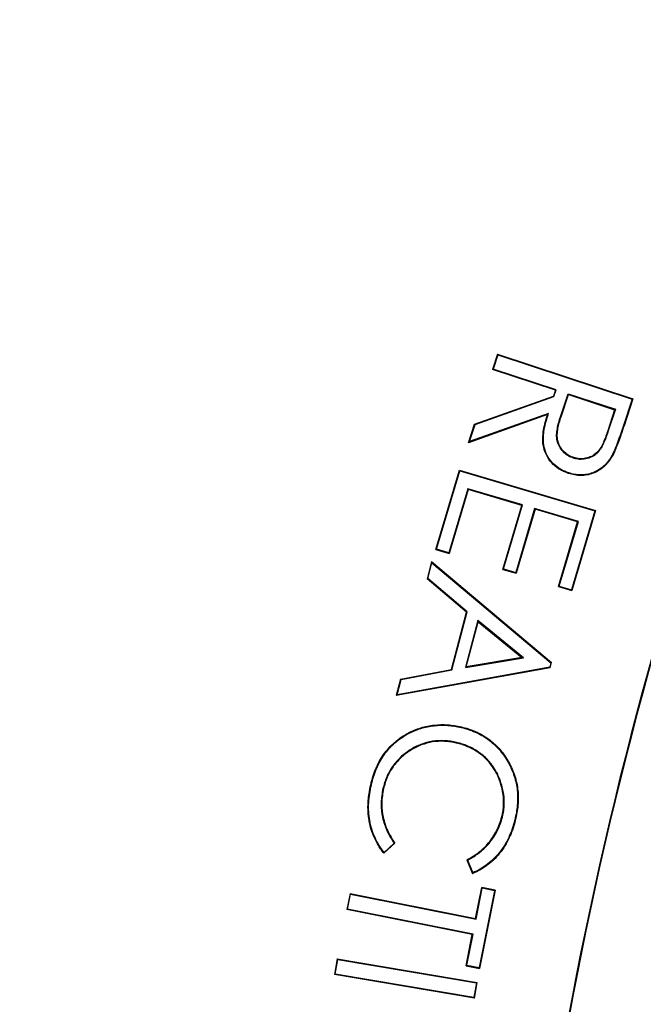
# Model space of a CAD drawing. Header units: inches. Extents: x -41.9 to 31, y -36.4 to 51.2.
# Tile 19 of 56: x -5.5 to -4.4, y 0.1 to 1.7. Entities that reach past the tile are written whole.
import ezdxf

# ---------------------------------------------------------------- set-up
doc = ezdxf.new("R2010")
doc.units = ezdxf.units.IN
doc.header["$MEASUREMENT"] = 0

msp = doc.modelspace()

# ---------------------------------------------------------------- linework, layer by layer
at = {"color": 7, "linetype": 'Continuous', "lineweight": 25}
for p, q in [((-4.6871, 1.1495), (-4.6954, 1.1241)), ((-4.6864, 1.1482), (-4.6941, 1.1248)), ((-4.6871, 1.1495), (-4.6864, 1.1482)), ((-4.6871, 1.1495), (-4.4633, 1.0759)), ((-4.6864, 1.1482), (-4.4646, 1.0753)), ((-4.6941, 1.1248), (-4.6954, 1.1241)), ((-4.5913, 1.09), (-4.6954, 1.1241)), ((-4.59, 1.0906), (-4.6941, 1.1248)), ((-4.5913, 1.09), (-4.5946, 1.0801)), ((-4.5937, 1.0793), (-4.59, 1.0906)), ((-4.5913, 1.09), (-4.59, 1.0906)), ((-4.7251, 1.034), (-4.5946, 1.0801)), ((-4.7242, 1.0332), (-4.5937, 1.0793)), ((-4.5937, 1.0793), (-4.5946, 1.0801)), ((-4.583, 1.0462), (-4.5702, 1.0841)), ((-4.5821, 1.0459), (-4.5696, 1.0828)), ((-4.5702, 1.0841), (-4.4922, 1.0584)), ((-4.5702, 1.0841), (-4.5696, 1.0828)), ((-4.5696, 1.0828), (-4.4935, 1.0578)), ((-4.4646, 1.0753), (-4.4789, 1.0317)), ((-4.4633, 1.0759), (-4.478, 1.0313)), ((-4.4633, 1.0759), (-4.4646, 1.0753)), ((-4.4935, 1.0578), (-4.5055, 1.0213)), ((-4.4922, 1.0584), (-4.5045, 1.021)), ((-4.4922, 1.0584), (-4.4935, 1.0578)), ((-4.6046, 1.0496), (-4.7351, 1.0033)), ((-4.603, 1.0513), (-4.7335, 1.005)), ((-4.6046, 1.0496), (-4.603, 1.0513)), ((-4.583, 1.0462), (-4.5821, 1.0459)), ((-4.7351, 1.0033), (-4.7251, 1.034)), ((-4.7335, 1.005), (-4.7242, 1.0332)), ((-4.7251, 1.034), (-4.7242, 1.0332)), ((-4.478, 1.0313), (-4.4789, 1.0317)), ((-4.5045, 1.021), (-4.5055, 1.0213)), ((-4.7351, 1.0033), (-4.7335, 1.005)), ((-4.5611, 0.9787), (-4.5614, 0.9778)), ((-4.4986, 0.9789), (-4.4995, 0.9794)), ((-4.7889, 0.8268), (-4.7501, 0.9579)), ((-4.7877, 0.8275), (-4.7494, 0.9566)), ((-4.7501, 0.9579), (-4.7494, 0.9566)), ((-4.7501, 0.9579), (-4.5249, 0.8912)), ((-4.7494, 0.9566), (-4.5262, 0.8905)), ((-4.5697, 0.9525), (-4.5694, 0.9535)), ((-4.7362, 0.9271), (-4.7674, 0.8215)), ((-4.7355, 0.9258), (-4.7362, 0.9271)), ((-4.6458, 0.9004), (-4.7362, 0.9271)), ((-4.7355, 0.9258), (-4.7667, 0.8202)), ((-4.6471, 0.8997), (-4.7355, 0.9258)), ((-4.6784, 0.794), (-4.6471, 0.8997)), ((-4.6771, 0.7947), (-4.6458, 0.9004)), ((-4.6257, 0.8944), (-4.657, 0.7888)), ((-4.6471, 0.8997), (-4.6458, 0.9004)), ((-4.625, 0.8932), (-4.6257, 0.8944)), ((-4.5534, 0.873), (-4.6257, 0.8944)), ((-4.625, 0.8932), (-4.6563, 0.7875)), ((-4.5546, 0.8723), (-4.625, 0.8932)), ((-4.5262, 0.8905), (-4.5647, 0.7604)), ((-4.5249, 0.8912), (-4.564, 0.7591)), ((-4.5249, 0.8912), (-4.5262, 0.8905)), ((-4.5862, 0.7657), (-4.5546, 0.8723)), ((-4.5849, 0.7664), (-4.5534, 0.873)), ((-4.5546, 0.8723), (-4.5534, 0.873)), ((-4.7889, 0.8268), (-4.7877, 0.8275)), ((-4.7889, 0.8268), (-4.7667, 0.8202)), ((-4.7674, 0.8215), (-4.7877, 0.8275)), ((-4.7674, 0.8215), (-4.7667, 0.8202)), ((-4.7959, 0.8069), (-4.8034, 0.7786)), ((-4.8023, 0.779), (-4.7954, 0.8051)), ((-4.7959, 0.8069), (-4.7954, 0.8051)), ((-4.7959, 0.8069), (-4.5976, 0.64)), ((-4.7954, 0.8051), (-4.5987, 0.6396)), ((-4.6784, 0.794), (-4.6771, 0.7947)), ((-4.6784, 0.794), (-4.6563, 0.7875)), ((-4.6771, 0.7947), (-4.657, 0.7888)), ((-4.657, 0.7888), (-4.6563, 0.7875)), ((-4.8023, 0.779), (-4.8034, 0.7786)), ((-4.7382, 0.7235), (-4.8034, 0.7786)), ((-4.737, 0.7238), (-4.8023, 0.779)), ((-4.5862, 0.7657), (-4.5849, 0.7664)), ((-4.5862, 0.7657), (-4.564, 0.7591)), ((-4.5849, 0.7664), (-4.5647, 0.7604)), ((-4.5647, 0.7604), (-4.564, 0.7591)), ((-4.7632, 0.6288), (-4.7382, 0.7235)), ((-4.7624, 0.6279), (-4.737, 0.7238)), ((-4.7382, 0.7235), (-4.737, 0.7238)), ((-4.7196, 0.7094), (-4.7401, 0.6318)), ((-4.7386, 0.6331), (-4.719, 0.7075)), ((-4.719, 0.7075), (-4.7196, 0.7094)), ((-4.6443, 0.6478), (-4.7196, 0.7094)), ((-4.719, 0.7075), (-4.6467, 0.6484)), ((-4.7401, 0.6318), (-4.6443, 0.6478)), ((-4.6467, 0.6484), (-4.7386, 0.6331)), ((-4.6467, 0.6484), (-4.6443, 0.6478)), ((-4.5987, 0.6396), (-4.6007, 0.6323)), ((-4.5998, 0.6314), (-4.5976, 0.64)), ((-4.5987, 0.6396), (-4.5976, 0.64)), ((-4.5998, 0.6314), (-4.8544, 0.5855)), ((-4.6007, 0.6323), (-4.853, 0.5868)), ((-4.8472, 0.6129), (-4.7632, 0.6288)), ((-4.8464, 0.6121), (-4.7624, 0.6279)), ((-4.7632, 0.6288), (-4.7624, 0.6279)), ((-4.7401, 0.6318), (-4.7386, 0.6331)), ((-4.5998, 0.6314), (-4.6007, 0.6323)), ((-4.8472, 0.6129), (-4.8544, 0.5855)), ((-4.853, 0.5868), (-4.8464, 0.6121)), ((-4.8472, 0.6129), (-4.8464, 0.6121)), ((-4.853, 0.5868), (-4.8544, 0.5855)), ((-4.8343, 0.5228), (-4.8348, 0.5237)), ((-4.7468, 0.5339), (-4.747, 0.5329)), ((-4.7551, 0.5072), (-4.7548, 0.5083)), ((-4.8965, 0.4384), (-4.8955, 0.4382)), ((-4.8753, 0.432), (-4.8763, 0.4322)), ((-4.6567, 0.3833), (-4.6577, 0.3835)), ((-4.8748, 0.3252), (-4.8566, 0.3418)), ((-4.8746, 0.3267), (-4.8579, 0.3419)), ((-4.8579, 0.3419), (-4.8566, 0.3418)), ((-4.8748, 0.3252), (-4.8746, 0.3267)), ((-4.7378, 0.3144), (-4.7365, 0.3139)), ((-4.7378, 0.3144), (-4.7286, 0.2914)), ((-4.7365, 0.3139), (-4.728, 0.2928)), ((-4.728, 0.2928), (-4.7286, 0.2914)), ((-4.7233, 0.2173), (-4.7131, 0.2687)), ((-4.7225, 0.2161), (-4.7122, 0.2675)), ((-4.6919, 0.2634), (-4.7174, 0.1363)), ((-4.6907, 0.2642), (-4.7166, 0.135)), ((-4.7122, 0.2675), (-4.7131, 0.2687)), ((-4.6907, 0.2642), (-4.7131, 0.2687)), ((-4.6919, 0.2634), (-4.7122, 0.2675)), ((-4.6907, 0.2642), (-4.6919, 0.2634)), ((-4.9307, 0.2587), (-4.936, 0.2322)), ((-4.9348, 0.233), (-4.9299, 0.2575)), ((-4.9307, 0.2587), (-4.9299, 0.2575)), ((-4.9307, 0.2587), (-4.7233, 0.2173)), ((-4.9299, 0.2575), (-4.7225, 0.2161)), ((-4.9348, 0.233), (-4.936, 0.2322)), ((-4.7287, 0.1908), (-4.936, 0.2322)), ((-4.7274, 0.1916), (-4.9348, 0.233)), ((-4.7233, 0.2173), (-4.7225, 0.2161)), ((-4.7389, 0.1395), (-4.7287, 0.1908)), ((-4.7377, 0.1403), (-4.7274, 0.1916)), ((-4.7287, 0.1908), (-4.7274, 0.1916)), ((-4.9519, 0.151), (-4.9563, 0.1247)), ((-4.9551, 0.1255), (-4.9511, 0.1498)), ((-4.9519, 0.151), (-4.9511, 0.1498)), ((-4.9519, 0.151), (-4.7208, 0.1119)), ((-4.9511, 0.1498), (-4.722, 0.111)), ((-4.7389, 0.1395), (-4.7377, 0.1403)), ((-4.7389, 0.1395), (-4.7166, 0.135)), ((-4.7377, 0.1403), (-4.7174, 0.1363)), ((-4.7174, 0.1363), (-4.7166, 0.135)), ((-4.9551, 0.1255), (-4.9563, 0.1247)), ((-4.7252, 0.0856), (-4.9563, 0.1247)), ((-4.7261, 0.0868), (-4.9551, 0.1255)), ((-4.722, 0.111), (-4.7261, 0.0868)), ((-4.7252, 0.0856), (-4.7208, 0.1119)), ((-4.722, 0.111), (-4.7208, 0.1119)), ((-4.7252, 0.0856), (-4.7261, 0.0868))]:
    msp.add_line(p, q, dxfattribs=at)
at = {"color": 7, "linetype": 'Continuous', "lineweight": 25, "flags": 128}
msp.add_lwpolyline([(-4.6792, 0.3882), (-4.6787, 0.3881), (-4.6782, 0.388)], dxfattribs=at)
at = {"color": 7, "linetype": 'Continuous', "lineweight": 25}
for centre, radius, start, end in [((0, 0), 19.685, 94.35868, 263.1079), ((0, 0), 15.5228, 95.56335, 178.61935), ((0, 0), 15.5118, 95.61223, 178.61837), ((0, 0), 6.3763, 135.37293, 164.62707), ((2.0116, -1.1614), 6.6929, 156, 176.15413), ((2.0116, -1.1614), 6.6919, 156.00883, 176.16276), ((2.0116, -1.1614), 6.4971, 156.00909, 176.12443), ((2.0116, -1.1614), 6.4961, 156, 176.11513)]:
    msp.add_arc(centre, radius, start, end, dxfattribs=at)
at = {"color": 8, "linetype": 'Continuous', "lineweight": 25}
msp.add_arc((0, 0), 15.5228, 95.56318, 178.61935, dxfattribs=at)
for points, knots in [([(-19.4882, 0), (-19.4837, 0.3189), (-19.4746, 0.9566), (-19.4016, 1.9109), (-19.2852, 2.8607), (-19.1214, 3.8035), (-18.9118, 4.7371), (-18.6565, 5.6594), (-18.3564, 6.568), (-18.012, 7.4608), (-17.6242, 8.3356), (-17.194, 9.1904), (-16.7223, 10.023), (-16.2103, 10.8314), (-15.6593, 11.6138), (-15.0706, 12.3681), (-14.4456, 13.0927), (-13.7858, 13.7858), (-13.0927, 14.4456), (-12.3681, 15.0706), (-11.6138, 15.6593), (-10.8314, 16.2103), (-10.023, 16.7223), (-9.1904, 17.194), (-8.3356, 17.6242), (-7.4608, 18.012), (-6.568, 18.3564), (-5.6594, 18.6566), (-4.7371, 18.9116), (-3.8035, 19.1219), (-2.8605, 19.2833), (-2.0905, 19.3849), (-1.6342, 19.4156), (-1.4961, 19.4249)], [0, 0, 0, 0, 0.0328579, 0.0657157, 0.0985736, 0.1314315, 0.1642893, 0.1971472, 0.2300051, 0.262863, 0.2957208, 0.3285787, 0.3614366, 0.3942944, 0.4271523, 0.4600102, 0.492868, 0.5257259, 0.5585838, 0.5914416, 0.6242995, 0.6571574, 0.6900152, 0.7228731, 0.755731, 0.7885889, 0.8214467, 0.8543046, 0.8871625, 0.9200203, 0.9528782, 0.9857361, 1, 1, 1, 1]), ([(-2.3622, -20.4662), (-2.6068, -20.4372), (-3.1759, -20.3697), (-4.0633, -20.209), (-5.0228, -19.9932), (-5.97, -19.7303), (-6.9006, -19.4239), (-7.8127, -19.0748), (-8.7063, -18.6833), (-9.5815, -18.2495), (-10.4382, -17.7731), (-11.274, -17.255), (-12.0842, -16.6976), (-12.8646, -16.104), (-13.6132, -15.4764), (-14.3302, -14.8151), (-15.0157, -14.1201), (-15.6695, -13.391), (-16.2901, -12.6289), (-16.8739, -11.8374), (-17.418, -11.021), (-17.921, -10.1832), (-18.3828, -9.324), (-18.8037, -8.4435), (-19.1834, -7.5413), (-19.521, -6.6186), (-19.8144, -5.68), (-20.0621, -4.7306), (-20.2637, -3.7743), (-20.4194, -2.8113), (-20.5295, -1.8415), (-20.5937, -0.8649), (-20.6116, 0.1174), (-20.5824, 1.1005), (-20.5066, 2.0791), (-20.3849, 3.0492), (-20.2177, 4.0104), (-20.0052, 4.9628), (-19.7472, 5.9064), (-19.4435, 6.8404), (-19.095, 7.7603), (-18.7041, 8.6601), (-18.2729, 9.5373), (-17.8004, 10.3903), (-17.288, 11.2212), (-16.7356, 12.0286), (-16.1433, 12.8121), (-15.543, 13.532), (-14.9437, 14.1895), (-14.3533, 14.7866), (-13.7405, 15.358), (-13.1058, 15.9038), (-12.4485, 16.4235), (-11.7718, 16.9183), (-11.3041, 17.2245), (-11.0706, 17.3774)], [0, 0, 0, 0, 0.01458, 0.033924, 0.053365, 0.072787, 0.092102, 0.111354, 0.130586, 0.149844, 0.169168, 0.188599, 0.208043, 0.227371, 0.246628, 0.265857, 0.285102, 0.304407, 0.323816, 0.343267, 0.362616, 0.381879, 0.401106, 0.420346, 0.439641, 0.459038, 0.478496, 0.49784, 0.517106, 0.536338, 0.555578, 0.574872, 0.594261, 0.613726, 0.633082, 0.652354, 0.671587, 0.690824, 0.710107, 0.729483, 0.748952, 0.768326, 0.787549, 0.8068, 0.82604, 0.845324, 0.864697, 0.884172, 0.900798, 0.917357, 0.933878, 0.950386, 0.96691, 0.983475, 1, 1, 1, 1]), ([(-1.4554, 15.4814), (-1.5509, 15.474), (-1.9363, 15.4438), (-2.6068, 15.3412), (-3.4632, 15.1736), (-4.3084, 14.9548), (-5.1402, 14.6899), (-5.9558, 14.3786), (-6.7526, 14.022), (-7.5282, 13.6213), (-8.2802, 13.1778), (-9.006, 12.6928), (-9.7035, 12.1678), (-10.3705, 11.6046), (-11.0049, 11.0049), (-11.6046, 10.3705), (-12.1678, 9.7035), (-12.6928, 9.006), (-13.1778, 8.2802), (-13.6213, 7.5282), (-14.022, 6.7526), (-14.3786, 5.9558), (-14.6899, 5.1402), (-14.955, 4.3085), (-15.173, 3.4631), (-15.3437, 2.607), (-15.464, 1.7425), (-15.5326, 0.9971), (-15.5414, 0.5401), (-15.5446, 0.374)], [0, 0, 0, 0, 0.012709, 0.051319, 0.089928, 0.128538, 0.167147, 0.205757, 0.244366, 0.282976, 0.321585, 0.360195, 0.398804, 0.437414, 0.476023, 0.514633, 0.553243, 0.591852, 0.630462, 0.669071, 0.707681, 0.74629, 0.7849, 0.823509, 0.862119, 0.900728, 0.939338, 0.977947, 1, 1, 1, 1]), ([(-2.7559, 12.2845), (-2.855, 12.2637), (-3.2113, 12.1889), (-3.8116, 12.0102), (-4.5531, 11.7508), (-5.2764, 11.4424), (-5.9817, 11.0892), (-6.6636, 10.6923), (-7.3187, 10.2543), (-7.9434, 9.7776), (-8.5375, 9.2632), (-9.0995, 8.7117), (-9.6273, 8.125), (-10.1171, 7.5068), (-10.5664, 6.8611), (-10.9741, 6.1895), (-11.34, 5.4929), (-11.6621, 4.7734), (-11.9389, 4.0349), (-12.1685, 3.2816), (-12.3503, 2.5171), (-12.4839, 1.7422), (-12.5691, 0.9586), (-12.6046, 0.1704), (-12.5906, -0.6172), (-12.5271, -1.4006), (-12.4149, -2.1782), (-12.2536, -2.9485), (-12.0452, -3.71), (-11.7843, -4.4546), (-11.5837, -4.9649), (-11.4582, -5.2193), (-11.4485, -5.2389)], [0, 0, 0, 0, 0.013556, 0.04875, 0.083741, 0.118737, 0.153944, 0.189303, 0.224331, 0.259405, 0.29446, 0.329499, 0.364777, 0.400066, 0.435047, 0.470045, 0.505209, 0.54034, 0.57554, 0.610748, 0.645732, 0.680701, 0.715973, 0.75122, 0.786285, 0.821386, 0.856391, 0.891421, 0.926714, 0.962021, 0.99707, 1, 1, 1, 1]), ([(-2.7559, 11.8864), (-2.841, 11.8661), (-3.0577, 11.8143), (-3.2907, 11.75), (-3.4566, 11.7011), (-3.5112, 11.6848), (-3.5663, 11.668), (-3.6221, 11.6507), (-3.6784, 11.633), (-3.8182, 11.5882), (-4.0284, 11.5173), (-4.295, 11.4198), (-4.5243, 11.3303), (-4.7169, 11.251), (-4.8735, 11.1836), (-5.0039, 11.1256), (-5.1478, 11.0597), (-5.3427, 10.9671), (-5.5874, 10.8445), (-5.8507, 10.7043), (-6.1044, 10.5612), (-6.3487, 10.4159), (-6.5773, 10.2726), (-6.791, 10.1322), (-6.9905, 9.9953), (-7.1826, 9.8579), (-7.3672, 9.7205), (-7.5445, 9.5832), (-7.8059, 9.3734), (-8.147, 9.0812), (-8.5592, 8.6937), (-8.8669, 8.3764), (-9.0806, 8.1419), (-9.2077, 7.9979), (-9.3328, 7.8517), (-9.4557, 7.7034), (-9.5764, 7.5529), (-9.6949, 7.4004), (-9.867, 7.1716), (-10.095, 6.8505), (-10.3764, 6.4183), (-10.6251, 5.9969), (-10.8408, 5.5966), (-10.9767, 5.3233), (-11.0669, 5.1318), (-11.1138, 5.0298), (-11.1602, 4.9262), (-11.2063, 4.821), (-11.2518, 4.7141), (-11.3515, 4.4739), (-11.4902, 4.1119), (-11.6487, 3.6387), (-11.7753, 3.2056), (-11.8732, 2.8209), (-11.948, 2.4845), (-12.0044, 2.1959), (-12.0471, 1.9475), (-12.0745, 1.768), (-12.0941, 1.6285), (-12.1089, 1.5156), (-12.1243, 1.3874), (-12.1384, 1.2593), (-12.1634, 1.0074), (-12.1924, 0.6097), (-12.208, 0.0677), (-12.2006, -0.3487), (-12.1883, -0.6178), (-12.1813, -0.742), (-12.1731, -0.8657), (-12.1636, -0.9891), (-12.1529, -1.1121), (-12.141, -1.2347), (-12.1227, -1.4048), (-12.0944, -1.633), (-12.0507, -1.9295), (-11.9936, -2.2568), (-11.9207, -2.6141), (-11.8292, -3.0006), (-11.716, -3.4152), (-11.5782, -3.8566), (-11.409, -4.3289), (-11.246, -4.7383), (-11.1301, -4.988), (-11.091, -5.0722)], [0, 0, 0, 0, 0.012148, 0.030923, 0.033525, 0.036159, 0.038826, 0.041526, 0.044259, 0.047025, 0.061904, 0.075036, 0.086422, 0.096059, 0.103948, 0.110088, 0.115857, 0.125913, 0.140037, 0.153836, 0.16731, 0.180459, 0.193283, 0.204752, 0.215947, 0.226869, 0.237517, 0.247891, 0.257991, 0.28404, 0.310203, 0.336478, 0.345352, 0.354239, 0.363138, 0.37205, 0.380974, 0.389911, 0.398861, 0.4207, 0.444554, 0.47042, 0.488593, 0.507642, 0.512776, 0.517969, 0.523223, 0.528536, 0.53391, 0.539343, 0.564627, 0.587705, 0.608576, 0.627244, 0.642795, 0.656398, 0.668053, 0.677762, 0.681607, 0.687595, 0.693569, 0.69953, 0.705476, 0.728706, 0.754849, 0.780714, 0.786482, 0.792235, 0.797974, 0.803699, 0.809409, 0.815106, 0.820789, 0.833152, 0.847018, 0.862385, 0.879254, 0.897627, 0.917504, 0.93889, 0.961787, 0.987125, 1, 1, 1, 1]), ([(-10.7424, -4.9096), (-10.8056, -4.767), (-10.9655, -4.4064), (-11.1754, -3.8117), (-11.3762, -3.1316), (-11.5324, -2.443), (-11.646, -1.7467), (-11.7156, -1.0424), (-11.7403, -0.333), (-11.719, 0.3766), (-11.6524, 1.081), (-11.5419, 1.7783), (-11.3882, 2.4685), (-11.1915, 3.1511), (-10.9528, 3.8224), (-10.674, 4.4779), (-10.357, 5.1142), (-10.0025, 5.7308), (-9.6103, 6.3279), (-9.1808, 6.9032), (-8.7166, 7.4527), (-8.2208, 7.9728), (-7.6953, 8.4614), (-7.1398, 8.9184), (-6.5542, 9.3434), (-5.9404, 9.7333), (-5.3028, 10.0849), (-4.6459, 10.3954), (-3.9718, 10.6653), (-3.2792, 10.8899), (-2.7413, 11.0382), (-2.4317, 11.0963), (-2.3622, 11.1093)], [0, 0, 0, 0, 0.022745, 0.057492, 0.091999, 0.126378, 0.160754, 0.195254, 0.230008, 0.264731, 0.299223, 0.33362, 0.368049, 0.402634, 0.437416, 0.472011, 0.506451, 0.540856, 0.575347, 0.610048, 0.644776, 0.679266, 0.713641, 0.748024, 0.782548, 0.817336, 0.852021, 0.886487, 0.920875, 0.955322, 0.989972, 1, 1, 1, 1]), ([(-10.6151, -4.8503), (-10.6526, -4.7678), (-10.7849, -4.4766), (-10.9722, -3.9623), (-11.1764, -3.3108), (-11.3379, -2.6506), (-11.4598, -1.983), (-11.5406, -1.3083), (-11.5796, -0.6275), (-11.5759, 0.0541), (-11.5292, 0.7331), (-11.441, 1.4062), (-11.3119, 2.0734), (-11.1425, 2.7335), (-10.9331, 3.3851), (-10.6852, 4.0237), (-10.4003, 4.6464), (-10.0802, 5.2504), (-9.7246, 5.8366), (-9.334, 6.4032), (-8.9091, 6.9485), (-8.4528, 7.4681), (-7.9672, 7.9597), (-7.4541, 8.4213), (-6.9125, 8.8537), (-6.3436, 9.255), (-5.7486, 9.6231), (-5.1328, 9.9545), (-4.4984, 10.2476), (-3.8484, 10.5025), (-3.1805, 10.7147), (-2.6838, 10.8505), (-2.4072, 10.9022), (-2.3622, 10.9106)], [0, 0, 0, 0, 0.013432, 0.047414, 0.081209, 0.114917, 0.148509, 0.18226, 0.216145, 0.250124, 0.283838, 0.317569, 0.351248, 0.385005, 0.41893, 0.452933, 0.486665, 0.520401, 0.554061, 0.58794, 0.62186, 0.655784, 0.689482, 0.723131, 0.756739, 0.790641, 0.824536, 0.858455, 0.892127, 0.925771, 0.959424, 0.993396, 1, 1, 1, 1]), ([(-2.3622, 10.8941), (-2.5203, 10.8616), (-2.9109, 10.7813), (-3.5213, 10.6014), (-4.192, 10.3617), (-4.8439, 10.0767), (-5.4728, 9.7507), (-6.0746, 9.3857), (-6.6484, 8.983), (-7.1943, 8.5425), (-7.7099, 8.0641), (-8.1932, 7.5538), (-8.6447, 7.0182), (-9.0613, 6.4599), (-9.4437, 5.8789), (-9.7912, 5.2762), (-10.1024, 4.6533), (-10.3756, 4.0139), (-10.6093, 3.3618), (-10.803, 2.6993), (-10.9569, 2.0271), (-11.0705, 1.3456), (-11.1433, 0.6577), (-11.1745, -0.0333), (-11.1647, -0.7232), (-11.1143, -1.4104), (-11.0233, -2.0938), (-10.8917, -2.773), (-10.7186, -3.4444), (-10.5154, -4.086), (-10.3506, -4.4956), (-10.2723, -4.6904)], [0, 0, 0, 0, 0.023754, 0.058701, 0.093701, 0.128851, 0.163811, 0.198566, 0.233237, 0.268018, 0.303059, 0.338273, 0.373235, 0.408126, 0.442972, 0.477963, 0.513076, 0.54819, 0.583188, 0.618055, 0.652914, 0.687922, 0.723057, 0.758116, 0.793146, 0.828014, 0.862927, 0.897959, 0.933135, 0.968195, 1, 1, 1, 1]), ([(-2.7766, 10.6093), (-2.7822, 10.6081), (-3.0159, 10.5575), (-3.4684, 10.4164), (-4.1304, 10.1828), (-4.773, 9.9007), (-5.3926, 9.5795), (-5.9849, 9.2199), (-6.5499, 8.8232), (-7.0877, 8.389), (-7.5961, 7.9171), (-8.0731, 7.4132), (-8.5189, 6.8845), (-8.9301, 6.3335), (-9.3073, 5.7607), (-9.6504, 5.1659), (-9.958, 4.5509), (-10.228, 3.9196), (-10.4587, 3.2763), (-10.6499, 2.6233), (-10.8018, 1.9608), (-10.9142, 1.2886), (-10.9864, 0.6093), (-11.0174, -0.0729), (-11.0079, -0.7536), (-10.9584, -1.4309), (-10.8689, -2.1049), (-10.7391, -2.7755), (-10.5681, -3.4387), (-10.372, -4.0594), (-10.2147, -4.4509), (-10.1428, -4.63)], [0, 0, 0, 0, 0.00088, 0.036602, 0.072502, 0.108581, 0.144342, 0.179887, 0.215382, 0.25099, 0.286884, 0.323025, 0.358928, 0.394695, 0.430448, 0.466308, 0.5024, 0.538512, 0.574385, 0.610142, 0.645903, 0.681786, 0.717912, 0.753999, 0.789874, 0.825654, 0.861452, 0.89739, 0.933562, 0.969593, 1, 1, 1, 1])]:
    msp.add_open_spline(points, degree=3, knots=knots, dxfattribs=at)
at = {"color": 7, "linetype": 'Continuous', "lineweight": 25}
for points, knots in [([(-9.7655, -4.4541), (-9.8176, -4.3419), (-9.9679, -4.0181), (-10.1707, -3.462), (-10.3764, -2.7893), (-10.5358, -2.1022), (-10.6502, -1.4071), (-10.7187, -0.7084), (-10.742, -0.0077), (-10.7196, 0.6952), (-10.6509, 1.397), (-10.5365, 2.0924), (-10.3772, 2.7766), (-10.1742, 3.4475), (-9.9273, 4.1054), (-9.637, 4.7478), (-9.3051, 5.3699), (-8.9345, 5.9672), (-8.5269, 6.5375), (-8.0823, 7.0811), (-7.6017, 7.5965), (-7.088, 8.0794), (-6.5451, 8.5265), (-5.9761, 8.936), (-5.3808, 9.3075), (-4.7605, 9.6411), (-4.1183, 9.9314), (-3.5648, 10.1464), (-3.2221, 10.2471), (-3.104, 10.2818)], [0, 0, 0, 0, 0.020258, 0.058481, 0.096847, 0.135471, 0.173942, 0.212193, 0.250406, 0.288729, 0.327327, 0.365856, 0.404126, 0.442331, 0.480628, 0.519177, 0.55775, 0.596056, 0.634265, 0.672531, 0.711034, 0.749635, 0.787969, 0.826172, 0.864417, 0.902855, 0.941478, 0.97984, 1, 1, 1, 1]), ([(-9.6831, -4.4157), (-9.7346, -4.3047), (-9.8834, -3.9838), (-10.0844, -3.4322), (-10.2882, -2.7652), (-10.4459, -2.0843), (-10.5593, -1.3955), (-10.6272, -0.7028), (-10.6503, -0.0072), (-10.628, 0.6896), (-10.56, 1.3855), (-10.4465, 2.0748), (-10.2885, 2.7532), (-10.0872, 3.4185), (-9.8425, 4.0707), (-9.5548, 4.7074), (-9.2258, 5.3241), (-8.8585, 5.9164), (-8.4539, 6.4825), (-8.0132, 7.0216), (-7.537, 7.5324), (-7.0282, 8.0113), (-6.4901, 8.4548), (-5.9257, 8.8615), (-5.3357, 9.2302), (-4.7207, 9.5615), (-4.0841, 9.8492), (-3.5589, 10.0547), (-3.243, 10.1481), (-3.1496, 10.1758)], [0, 0, 0, 0, 0.020297, 0.05868, 0.097271, 0.135987, 0.174538, 0.213029, 0.251399, 0.289933, 0.328628, 0.367323, 0.405767, 0.444127, 0.482565, 0.521274, 0.559966, 0.598471, 0.636829, 0.67534, 0.713929, 0.752626, 0.791183, 0.829551, 0.867966, 0.906559, 0.945352, 0.983839, 1, 1, 1, 1]), ([(-6.0412, 1.6756), (-6.0368, 1.6914), (-6.0279, 1.7231), (-6.0142, 1.7705), (-6, 1.8179), (-5.9855, 1.8651), (-5.9707, 1.9121), (-5.9554, 1.9591), (-5.9398, 2.0059), (-5.9078, 2.0994), (-5.8571, 2.2386), (-5.8011, 2.3786), (-5.7494, 2.5004), (-5.6957, 2.6217), (-5.5898, 2.8441), (-5.4643, 3.0783), (-5.328, 3.3061), (-5.1845, 3.5294), (-5.0571, 3.7082), (-4.9361, 3.8656), (-4.8728, 3.9452), (-4.8019, 4.0311), (-4.7378, 4.1062), (-4.6745, 4.1781), (-4.6081, 4.2512), (-4.5406, 4.3233), (-4.4947, 4.3705), (-4.4717, 4.3941)], [0, 0, 0, 0, 0.015563, 0.031127, 0.04669, 0.062253, 0.077817, 0.09338, 0.108943, 0.124506, 0.186756, 0.249005, 0.267141, 0.311793, 0.374514, 0.5, 0.562786, 0.625507, 0.750993, 0.770186, 0.813276, 0.847144, 0.875498, 0.906623, 0.937749, 0.968875, 1, 1, 1, 1]), ([(-4.5697, 0.9525), (-4.572, 0.9534), (-4.5766, 0.955), (-4.5854, 0.9594), (-4.5953, 0.9668), (-4.6046, 0.9783), (-4.6104, 0.9919), (-4.6127, 1.0065), (-4.6117, 1.0208), (-4.6089, 1.0352), (-4.6061, 1.0446), (-4.6046, 1.0496)], [0, 0, 0, 0, 0.062596, 0.12512, 0.250085, 0.375064, 0.499868, 0.624819, 0.749816, 0.865215, 1, 1, 1, 1]), ([(-4.5694, 0.9535), (-4.5717, 0.9543), (-4.574, 0.9552), (-4.5784, 0.957), (-4.5805, 0.9581), (-4.5868, 0.9618), (-4.5907, 0.9646), (-4.5976, 0.9713), (-4.6006, 0.9751), (-4.6056, 0.9833), (-4.6075, 0.9877), (-4.6101, 0.997), (-4.6109, 1.0018), (-4.6112, 1.009), (-4.6111, 1.0114), (-4.6109, 1.0162), (-4.6107, 1.0186), (-4.6097, 1.0258), (-4.6087, 1.0306), (-4.607, 1.0377), (-4.6064, 1.04), (-4.6051, 1.0447), (-4.6043, 1.047), (-4.6034, 1.05), (-4.6032, 1.0506), (-4.603, 1.0513)], [0.0002297, 0.0002297, 0.0002297, 0.0002297, 0.0610454, 0.0610454, 0.1220908, 0.1220908, 0.2441816, 0.2441816, 0.3662723, 0.3662723, 0.4883631, 0.4883631, 0.6104539, 0.6104539, 0.6714993, 0.6714993, 0.7325447, 0.7325447, 0.8546354, 0.8546354, 0.9156808, 0.9156808, 0.9767262, 0.9767262, 0.9940358, 0.9940358, 0.9940358, 0.9940358]), ([(-4.5614, 0.9778), (-4.563, 0.9783), (-4.5662, 0.9795), (-4.5723, 0.9827), (-4.579, 0.9882), (-4.5852, 0.9966), (-4.5882, 1.0047), (-4.5892, 1.0115), (-4.5895, 1.0183), (-4.5883, 1.0267), (-4.5861, 1.0366), (-4.5841, 1.043), (-4.583, 1.0462)], [0, 0, 0, 0, 0.062168, 0.125274, 0.250996, 0.378704, 0.502676, 0.566187, 0.628416, 0.752932, 0.876206, 1, 1, 1, 1]), ([(-4.5611, 0.9787), (-4.5627, 0.9793), (-4.5642, 0.9799), (-4.5673, 0.9812), (-4.5688, 0.982), (-4.573, 0.9847), (-4.5756, 0.9868), (-4.5802, 0.9916), (-4.5822, 0.9943), (-4.5847, 0.9987), (-4.5854, 1.0003), (-4.5865, 1.0034), (-4.587, 1.005), (-4.588, 1.0099), (-4.5884, 1.0132), (-4.5882, 1.0199), (-4.5877, 1.0232), (-4.5865, 1.0298), (-4.5858, 1.0331), (-4.5841, 1.0395), (-4.5831, 1.0427), (-4.5821, 1.0459)], [0.0098039, 0.0098039, 0.0098039, 0.0098039, 0.0710784, 0.0710784, 0.1323529, 0.1323529, 0.254902, 0.254902, 0.377451, 0.377451, 0.4387255, 0.4387255, 0.5, 0.5, 0.622549, 0.622549, 0.745098, 0.745098, 0.8676471, 0.8676471, 0.9901961, 0.9901961, 0.9901961, 0.9901961]), ([(-4.4789, 1.0317), (-4.4819, 1.0227), (-4.4849, 1.0138), (-4.4898, 1.0006), (-4.4915, 0.9963), (-4.4942, 0.9898), (-4.4952, 0.9876), (-4.4972, 0.9834), (-4.4983, 0.9814), (-4.4995, 0.9794)], [0.0000308, 0.0000308, 0.0000308, 0.0000308, 0.5, 0.5, 0.75, 0.75, 0.875, 0.875, 0.999679, 0.999679, 0.999679, 0.999679]), ([(-4.478, 1.0313), (-4.4796, 1.0264), (-4.4826, 1.0174), (-4.487, 1.005), (-4.4905, 0.9961), (-4.493, 0.99), (-4.4947, 0.9862), (-4.4965, 0.9826), (-4.4978, 0.9802), (-4.4986, 0.9789)], [0, 0, 0, 0, 0.2789072, 0.5000044, 0.7006607, 0.7865606, 0.8507716, 0.9202885, 1, 1, 1, 1]), ([(-4.5045, 1.021), (-4.5056, 1.0178), (-4.5072, 1.0131), (-4.5097, 1.0069), (-4.5124, 1.0004), (-4.5164, 0.9929), (-4.5229, 0.985), (-4.5312, 0.9793), (-4.5411, 0.9761), (-4.5497, 0.9754), (-4.5565, 0.9763), (-4.5598, 0.9773), (-4.5614, 0.9778)], [0, 0, 0, 0, 0.122996, 0.184551, 0.246727, 0.382679, 0.496997, 0.620841, 0.748699, 0.874488, 0.937731, 1, 1, 1, 1]), ([(-4.5055, 1.0213), (-4.5065, 1.0182), (-4.5076, 1.015), (-4.5094, 1.0104), (-4.51, 1.0088), (-4.5113, 1.0057), (-4.5119, 1.0042), (-4.5133, 1.0012), (-4.514, 0.9997), (-4.5156, 0.9968), (-4.5164, 0.9953), (-4.5191, 0.9911), (-4.5212, 0.9885), (-4.5262, 0.984), (-4.529, 0.9821), (-4.5349, 0.9792), (-4.5381, 0.9782), (-4.5447, 0.9768), (-4.548, 0.9766), (-4.553, 0.9769), (-4.5546, 0.9771), (-4.5579, 0.9778), (-4.5595, 0.9783), (-4.5611, 0.9787)], [0.0098039, 0.0098039, 0.0098039, 0.0098039, 0.1323529, 0.1323529, 0.1936275, 0.1936275, 0.254902, 0.254902, 0.3161765, 0.3161765, 0.377451, 0.377451, 0.5, 0.5, 0.622549, 0.622549, 0.745098, 0.745098, 0.8676471, 0.8676471, 0.9289216, 0.9289216, 0.9901961, 0.9901961, 0.9901961, 0.9901961]), ([(-4.4986, 0.9789), (-4.4996, 0.9772), (-4.5017, 0.9739), (-4.506, 0.9685), (-4.5119, 0.9626), (-4.5199, 0.9569), (-4.5292, 0.9524), (-4.5392, 0.9496), (-4.5478, 0.9489), (-4.5546, 0.9492), (-4.5615, 0.9501), (-4.5664, 0.9516), (-4.5697, 0.9525)], [0, 0, 0, 0, 0.072131, 0.142618, 0.250066, 0.37456, 0.500012, 0.624337, 0.749886, 0.811759, 0.874978, 1, 1, 1, 1]), ([(-4.4995, 0.9794), (-4.5004, 0.978), (-4.5013, 0.9765), (-4.5032, 0.9738), (-4.5042, 0.9724), (-4.5075, 0.9685), (-4.5098, 0.9661), (-4.5175, 0.9595), (-4.5234, 0.9561), (-4.5329, 0.9524), (-4.5361, 0.9515), (-4.5427, 0.9503), (-4.5461, 0.95), (-4.5529, 0.9501), (-4.5563, 0.9504), (-4.5629, 0.9516), (-4.5661, 0.9525), (-4.5694, 0.9535)], [0.0002206, 0.0002206, 0.0002206, 0.0002206, 0.0625, 0.0625, 0.125, 0.125, 0.25, 0.25, 0.5, 0.5, 0.625, 0.625, 0.75, 0.75, 0.875, 0.875, 0.9996652, 0.9996652, 0.9996652, 0.9996652]), ([(-4.8348, 0.5237), (-4.8314, 0.5253), (-4.8246, 0.5287), (-4.8104, 0.5338), (-4.7918, 0.5377), (-4.7729, 0.5379), (-4.7579, 0.5362), (-4.7505, 0.5347), (-4.7468, 0.5339)], [0, 0, 0, 0, 0.125067, 0.250135, 0.49997, 0.749863, 0.874927, 1, 1, 1, 1]), ([(-4.8343, 0.5228), (-4.8309, 0.5244), (-4.8276, 0.5261), (-4.8207, 0.529), (-4.8172, 0.5303), (-4.8064, 0.5336), (-4.7991, 0.5351), (-4.7842, 0.5367), (-4.7767, 0.5368), (-4.7655, 0.5361), (-4.7617, 0.5356), (-4.7544, 0.5344), (-4.7507, 0.5337), (-4.747, 0.5329)], [0.0002462, 0.0002462, 0.0002462, 0.0002462, 0.125, 0.125, 0.25, 0.25, 0.5, 0.5, 0.75, 0.75, 0.875, 0.875, 0.9997093, 0.9997093, 0.9997093, 0.9997093]), ([(-4.8965, 0.4384), (-4.8959, 0.4409), (-4.8948, 0.4453), (-4.8923, 0.454), (-4.8869, 0.4686), (-4.8783, 0.4847), (-4.8671, 0.499), (-4.8589, 0.507), (-4.8519, 0.5127), (-4.8467, 0.5166), (-4.8409, 0.5202), (-4.837, 0.5224), (-4.8348, 0.5237)], [0, 0, 0, 0, 0.069211, 0.125069, 0.250111, 0.499818, 0.625461, 0.749861, 0.813694, 0.874936, 0.930644, 1, 1, 1, 1]), ([(-4.8955, 0.4382), (-4.8944, 0.4426), (-4.8933, 0.4469), (-4.8906, 0.4555), (-4.8891, 0.4597), (-4.8856, 0.468), (-4.8836, 0.4721), (-4.8793, 0.48), (-4.877, 0.4838), (-4.8718, 0.4912), (-4.8691, 0.4947), (-4.8631, 0.5014), (-4.8599, 0.5046), (-4.8531, 0.5105), (-4.8496, 0.5133), (-4.8422, 0.5184), (-4.8383, 0.5206), (-4.8343, 0.5228)], [0.0001195, 0.0001195, 0.0001195, 0.0001195, 0.125, 0.125, 0.25, 0.25, 0.375, 0.375, 0.5, 0.5, 0.625, 0.625, 0.75, 0.75, 0.875, 0.875, 0.999795, 0.999795, 0.999795, 0.999795]), ([(-4.747, 0.5329), (-4.743, 0.5319), (-4.7391, 0.5309), (-4.7314, 0.5284), (-4.7276, 0.527), (-4.7165, 0.5221), (-4.7094, 0.5181), (-4.6963, 0.5086), (-4.6903, 0.5031), (-4.6795, 0.491), (-4.6748, 0.4844), (-4.6665, 0.4704), (-4.6631, 0.4631), (-4.659, 0.4516), (-4.6579, 0.4477), (-4.656, 0.4398), (-4.6553, 0.4359), (-4.6538, 0.4238), (-4.6536, 0.4157), (-4.6544, 0.4035), (-4.6548, 0.3995), (-4.656, 0.3915), (-4.6569, 0.3875), (-4.6577, 0.3835)], [0.0001344, 0.0001344, 0.0001344, 0.0001344, 0.0625, 0.0625, 0.125, 0.125, 0.25, 0.25, 0.375, 0.375, 0.5, 0.5, 0.625, 0.625, 0.6875, 0.6875, 0.75, 0.75, 0.875, 0.875, 0.9375, 0.9375, 0.9998956, 0.9998956, 0.9998956, 0.9998956]), ([(-4.7468, 0.5339), (-4.7428, 0.5329), (-4.7349, 0.5308), (-4.7196, 0.5251), (-4.7019, 0.515), (-4.6836, 0.4984), (-4.6692, 0.4784), (-4.6586, 0.456), (-4.6529, 0.432), (-4.6525, 0.4115), (-4.6542, 0.3953), (-4.6559, 0.3873), (-4.6567, 0.3833)], [0, 0, 0, 0, 0.062561, 0.12512, 0.250068, 0.372463, 0.499992, 0.625695, 0.749912, 0.874881, 0.937435, 1, 1, 1, 1]), ([(-4.7548, 0.5083), (-4.7548, 0.5083), (-4.7548, 0.5083), (-4.7581, 0.5089), (-4.7613, 0.5096), (-4.7679, 0.5106), (-4.7712, 0.5109), (-4.7812, 0.5114), (-4.7879, 0.5111), (-4.801, 0.509), (-4.8075, 0.5073), (-4.82, 0.5025), (-4.8259, 0.4994), (-4.8371, 0.4923), (-4.8424, 0.4882), (-4.8522, 0.4791), (-4.8565, 0.4741), (-4.8642, 0.4632), (-4.8675, 0.4573), (-4.8714, 0.4481), (-4.8726, 0.445), (-4.8746, 0.4387), (-4.8754, 0.4355), (-4.8763, 0.4323), (-4.8763, 0.4323), (-4.8763, 0.4322)], [0.0096654, 0.0096654, 0.0096654, 0.0096654, 0.0098039, 0.0098039, 0.0710784, 0.0710784, 0.1323529, 0.1323529, 0.254902, 0.254902, 0.377451, 0.377451, 0.5, 0.5, 0.622549, 0.622549, 0.745098, 0.745098, 0.8676471, 0.8676471, 0.9289216, 0.9289216, 0.9901961, 0.9901961, 0.9903721, 0.9903721, 0.9903721, 0.9903721]), ([(-4.7551, 0.5072), (-4.7583, 0.5079), (-4.7647, 0.5092), (-4.7779, 0.5105), (-4.7943, 0.5097), (-4.8135, 0.5046), (-4.8313, 0.4955), (-4.8471, 0.4833), (-4.8602, 0.4683), (-4.8682, 0.4539), (-4.8728, 0.4416), (-4.8744, 0.4352), (-4.8753, 0.432)], [0, 0, 0, 0, 0.062567, 0.125127, 0.250082, 0.373236, 0.499971, 0.626561, 0.749921, 0.874873, 0.937435, 1, 1, 1, 1]), ([(-4.6792, 0.3882), (-4.6789, 0.39), (-4.6782, 0.3932), (-4.6772, 0.3997), (-4.6765, 0.4109), (-4.678, 0.4273), (-4.6833, 0.4462), (-4.6946, 0.4698), (-4.7132, 0.4893), (-4.7333, 0.5002), (-4.7456, 0.5048), (-4.7519, 0.5064), (-4.7551, 0.5072)], [0, 0, 0, 0, 0.034971, 0.062644, 0.125282, 0.250419, 0.375582, 0.500696, 0.749602, 0.874715, 0.937355, 1, 1, 1, 1]), ([(-4.6782, 0.388), (-4.6782, 0.388), (-4.6782, 0.388), (-4.6775, 0.3912), (-4.6769, 0.3945), (-4.6761, 0.401), (-4.6759, 0.4043), (-4.6758, 0.4143), (-4.6764, 0.4209), (-4.6788, 0.4338), (-4.6806, 0.4402), (-4.6852, 0.4526), (-4.688, 0.4586), (-4.6933, 0.467), (-4.6952, 0.4697), (-4.6992, 0.4749), (-4.7014, 0.4774), (-4.7059, 0.4822), (-4.7083, 0.4845), (-4.7133, 0.4888), (-4.716, 0.4908), (-4.7241, 0.4964), (-4.73, 0.4996), (-4.739, 0.5035), (-4.7421, 0.5046), (-4.7484, 0.5066), (-4.7516, 0.5075), (-4.7548, 0.5082), (-4.7548, 0.5082), (-4.7548, 0.5083)], [0.0096727, 0.0096727, 0.0096727, 0.0096727, 0.0098039, 0.0098039, 0.0710784, 0.0710784, 0.1323529, 0.1323529, 0.254902, 0.254902, 0.377451, 0.377451, 0.5, 0.5, 0.5612745, 0.5612745, 0.622549, 0.622549, 0.6838235, 0.6838235, 0.745098, 0.745098, 0.8676471, 0.8676471, 0.9289216, 0.9289216, 0.9901961, 0.9901961, 0.990336, 0.990336, 0.990336, 0.990336]), ([(-4.8748, 0.3252), (-4.8763, 0.3272), (-4.8793, 0.3311), (-4.8848, 0.3394), (-4.8907, 0.3504), (-4.896, 0.3644), (-4.8995, 0.3789), (-4.9012, 0.3939), (-4.9011, 0.4065), (-4.9003, 0.4164), (-4.8991, 0.4263), (-4.8975, 0.4335), (-4.8965, 0.4384)], [0, 0, 0, 0, 0.0625171, 0.1250345, 0.2500105, 0.373414, 0.4999514, 0.6241008, 0.7499259, 0.8150724, 0.8749719, 1, 1, 1, 1]), ([(-4.8746, 0.3267), (-4.8759, 0.3284), (-4.8772, 0.33), (-4.8799, 0.3338), (-4.8812, 0.3358), (-4.8851, 0.3421), (-4.8874, 0.3465), (-4.8936, 0.36), (-4.8965, 0.3695), (-4.899, 0.3841), (-4.8996, 0.389), (-4.9001, 0.3989), (-4.9001, 0.4039), (-4.8995, 0.4137), (-4.899, 0.4187), (-4.8975, 0.4285), (-4.8965, 0.4333), (-4.8955, 0.4382)], [0.0093521, 0.0093521, 0.0093521, 0.0093521, 0.0625, 0.0625, 0.125, 0.125, 0.25, 0.25, 0.5, 0.5, 0.625, 0.625, 0.75, 0.75, 0.875, 0.875, 0.9998911, 0.9998911, 0.9998911, 0.9998911]), ([(-4.8763, 0.4322), (-4.8763, 0.4322), (-4.8763, 0.4322), (-4.877, 0.4283), (-4.8778, 0.4244), (-4.8789, 0.4165), (-4.8792, 0.4125), (-4.8794, 0.4005), (-4.8787, 0.3924), (-4.8753, 0.3768), (-4.8727, 0.3692), (-4.8677, 0.3582), (-4.8659, 0.3547), (-4.862, 0.3481), (-4.8599, 0.345), (-4.8579, 0.3419)], [0.0096055, 0.0096055, 0.0096055, 0.0096055, 0.009901, 0.009901, 0.1336634, 0.1336634, 0.2574257, 0.2574257, 0.5049505, 0.5049505, 0.7524752, 0.7524752, 0.8762376, 0.8762376, 0.9907797, 0.9907797, 0.9907797, 0.9907797]), ([(-4.8753, 0.432), (-4.876, 0.4281), (-4.8776, 0.4203), (-4.8788, 0.4045), (-4.8769, 0.3846), (-4.8705, 0.3657), (-4.8632, 0.3517), (-4.8588, 0.3451), (-4.8566, 0.3418)], [0, 0, 0, 0, 0.1250983, 0.2501913, 0.4999655, 0.7498059, 0.8748966, 1, 1, 1, 1]), ([(-4.7378, 0.3144), (-4.7342, 0.3163), (-4.727, 0.3202), (-4.7138, 0.3296), (-4.6992, 0.3439), (-4.6884, 0.3614), (-4.6823, 0.3764), (-4.6803, 0.3843), (-4.6792, 0.3882)], [0, 0, 0, 0, 0.125118, 0.250218, 0.500002, 0.749781, 0.874884, 1, 1, 1, 1]), ([(-4.7365, 0.3139), (-4.7332, 0.3157), (-4.7299, 0.3175), (-4.7231, 0.3217), (-4.7198, 0.3241), (-4.7134, 0.3292), (-4.7103, 0.3319), (-4.7044, 0.3376), (-4.7017, 0.3407), (-4.694, 0.3503), (-4.6897, 0.3574), (-4.6844, 0.3685), (-4.6829, 0.3723), (-4.6803, 0.3801), (-4.6793, 0.384), (-4.6782, 0.388), (-4.6782, 0.388), (-4.6782, 0.388)], [0.0093205, 0.0093205, 0.0093205, 0.0093205, 0.1237624, 0.1237624, 0.2475248, 0.2475248, 0.3712871, 0.3712871, 0.4950495, 0.4950495, 0.7425743, 0.7425743, 0.8663366, 0.8663366, 0.990099, 0.990099, 0.9903115, 0.9903115, 0.9903115, 0.9903115]), ([(-4.6567, 0.3833), (-4.6579, 0.3784), (-4.6598, 0.3711), (-4.6631, 0.3615), (-4.6669, 0.3521), (-4.6726, 0.3407), (-4.6809, 0.328), (-4.6909, 0.3165), (-4.7003, 0.3081), (-4.7085, 0.3021), (-4.7147, 0.2982), (-4.7214, 0.2947), (-4.726, 0.2926), (-4.7286, 0.2914)], [0, 0, 0, 0, 0.1250196, 0.1858859, 0.2500596, 0.3750294, 0.4999925, 0.6257349, 0.7499471, 0.8110271, 0.8749834, 0.9298791, 1, 1, 1, 1]), ([(-4.6577, 0.3835), (-4.6589, 0.3786), (-4.6602, 0.3738), (-4.6632, 0.3642), (-4.665, 0.3595), (-4.6689, 0.3502), (-4.6712, 0.3457), (-4.6762, 0.337), (-4.6789, 0.3328), (-4.6881, 0.3209), (-4.6952, 0.3136), (-4.707, 0.3044), (-4.7112, 0.3016), (-4.7196, 0.2967), (-4.7238, 0.2947), (-4.728, 0.2928)], [0.0001685, 0.0001685, 0.0001685, 0.0001685, 0.125, 0.125, 0.25, 0.25, 0.375, 0.375, 0.5, 0.5, 0.75, 0.75, 0.875, 0.875, 0.9911612, 0.9911612, 0.9911612, 0.9911612])]:
    msp.add_open_spline(points, degree=3, knots=knots, dxfattribs=at)

doc.saveas('drawing.dxf')
